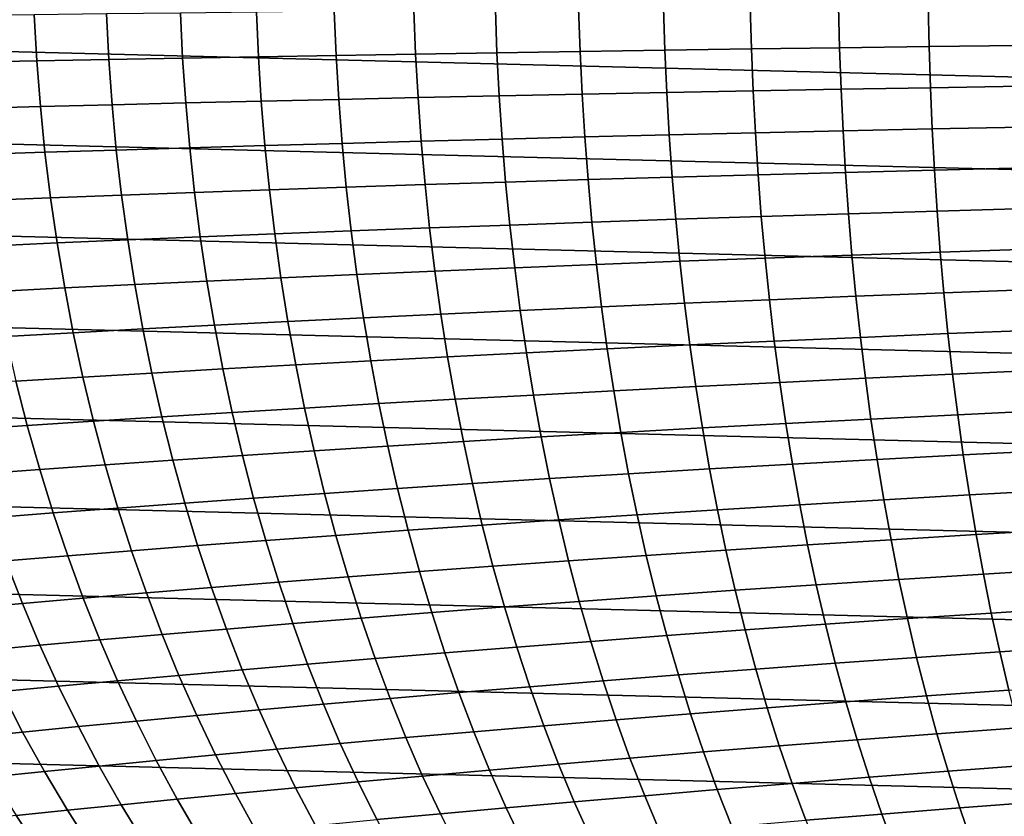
# Model space of a CAD drawing. Header units: metres. Extents: x -23 to 242, y -40 to 23.
# Tile 34 of 256: x -6 to 6, y -11 to -1. Entities that reach past the tile are written whole.
import ezdxf

# ---------------------------------------------------------------- set-up
doc = ezdxf.new("R2010")
doc.units = ezdxf.units.M
doc.layers.add('solid_10171013', color=7, linetype='CONTINUOUS')

msp = doc.modelspace()

# ---------------------------------------------------------------- linework, layer by layer
at = {"layer": 'solid_10171013'}
for points in [[(22.38517, -2.26982), (-22.471354, -1.136044), (-22.5, 0), (22.471355, -1.136009)], [(-2.781953, -1.073493, 255.236298), (-3.710905, -1.084659, 254.23671), (-3.683949, -1.635894, 254.212738), (-2.756831, -1.619231, 255.212738)], [(-1.82997, -1.062445, 256.20932), (-2.781953, -1.073493, 255.236298), (-2.756831, -1.619231, 255.212738), (-1.806633, -1.602735, 256.186249)], [(-0.855182, -1.051557, 257.156311), (-1.82997, -1.062445, 256.20932), (-1.806633, -1.602735, 256.186249), (-0.833569, -1.586469, 257.13382)], [(0.141883, -1.040851, 258.077271), (-0.855182, -1.051557, 257.156311), (-0.833569, -1.586469, 257.13382), (0.161837, -1.570466, 258.055389)], [(1.160551, -1.030341, 258.971863), (0.141883, -1.040851, 258.077271), (0.161837, -1.570466, 258.055389), (1.178911, -1.554745, 258.950714)], [(2.200145, -1.02004, 259.839874), (1.160551, -1.030341, 258.971863), (1.178911, -1.554745, 258.950714), (2.216979, -1.539327, 259.819458)], [(3.25999, -1.00996, 260.680969), (2.200145, -1.02004, 259.839874), (2.216979, -1.539327, 259.819458), (3.275366, -1.524232, 260.661377)], [(4.339083, -1.000115, 261.49472), (3.25999, -1.00996, 260.680969), (3.275366, -1.524232, 260.661377), (4.353071, -1.50948, 261.475983)], [(5.435366, -0.990519, 262.280182), (4.339083, -1.000115, 261.49472), (4.353071, -1.50948, 261.475983), (5.44804, -1.495093, 262.262299)], [(6.546572, -0.981186, 263.036255), (5.435366, -0.990519, 262.280182), (5.44804, -1.495093, 262.262299), (6.558004, -1.481092, 263.019287)], [(22.241476, -3.400968), (-22.385164, -2.269888), (-22.471354, -1.136044), (22.38517, -2.26982)], [(-5.498971, -1.107161, 252.155411), (-6.357252, -1.118407, 251.072998), (-6.32461, -1.686247, 251.048264), (-5.468243, -1.669467, 252.130844)], [(-4.61664, -1.095896, 253.209946), (-5.498971, -1.107161, 252.155411), (-5.468243, -1.669467, 252.130844), (-4.587811, -1.652661, 253.185638)], [(-3.710905, -1.084659, 254.23671), (-4.61664, -1.095896, 253.209946), (-4.587811, -1.652661, 253.185638), (-3.683949, -1.635894, 254.212738)], [(1.178911, -1.554745, 258.950714), (0.161837, -1.570466, 258.055389), (0.189372, -2.099334, 258.025085), (1.204188, -2.078516, 258.921326)], [(2.216979, -1.539327, 259.819458), (1.178911, -1.554745, 258.950714), (1.204188, -2.078516, 258.921326), (2.24011, -2.058086, 259.791077)], [(3.275366, -1.524232, 260.661377), (2.216979, -1.539327, 259.819458), (2.24011, -2.058086, 259.791077), (3.296465, -2.038069, 260.634033)], [(4.353071, -1.50948, 261.475983), (3.275366, -1.524232, 260.661377), (3.296465, -2.038069, 260.634033), (4.372251, -2.018496, 261.449768)], [(5.44804, -1.495093, 262.262299), (4.353071, -1.50948, 261.475983), (4.372251, -2.018496, 261.449768), (5.465413, -1.999395, 262.237213)], [(6.558004, -1.481092, 263.019287), (5.44804, -1.495093, 262.262299), (5.465413, -1.999395, 262.237213), (6.573687, -1.980796, 262.995361)], [(-5.468243, -1.669467, 252.130844), (-6.32461, -1.686247, 251.048264), (-6.278533, -2.252312, 251.013718), (-5.425011, -2.230158, 252.096603)], [(-4.587811, -1.652661, 253.185638), (-5.468243, -1.669467, 252.130844), (-5.425011, -2.230158, 252.096603), (-4.54739, -2.207971, 253.15181)], [(-3.683949, -1.635894, 254.212738), (-4.587811, -1.652661, 253.185638), (-4.54739, -2.207971, 253.15181), (-3.646283, -2.185831, 254.179428)], [(-2.756831, -1.619231, 255.212738), (-3.683949, -1.635894, 254.212738), (-3.646283, -2.185831, 254.179428), (-2.721848, -2.163821, 255.180054)], [(-1.806633, -1.602735, 256.186249), (-2.756831, -1.619231, 255.212738), (-2.721848, -2.163821, 255.180054), (-1.774243, -2.142023, 256.154266)], [(-0.833569, -1.586469, 257.13382), (-1.806633, -1.602735, 256.186249), (-1.774243, -2.142023, 256.154266), (-0.803663, -2.120512, 257.102631)], [(0.161837, -1.570466, 258.055389), (-0.833569, -1.586469, 257.13382), (-0.803663, -2.120512, 257.102631), (0.189372, -2.099334, 258.025085)], [(3.296465, -2.038069, 260.634033), (2.24011, -2.058086, 259.791077), (2.269728, -2.57609, 259.754517), (3.323484, -2.551259, 260.598785)], [(4.372251, -2.018496, 261.449768), (3.296465, -2.038069, 260.634033), (3.323484, -2.551259, 260.598785), (4.396824, -2.52696, 261.415863)], [(5.465413, -1.999395, 262.237213), (4.372251, -2.018496, 261.449768), (4.396824, -2.52696, 261.415863), (5.487693, -2.503232, 262.204712)], [(6.573687, -1.980796, 262.995361), (5.465413, -1.999395, 262.237213), (5.487693, -2.503232, 262.204712), (6.593825, -2.480111, 262.964294)], [(-2.721848, -2.163821, 255.180054), (-3.646283, -2.185831, 254.179428), (-3.59785, -2.734152, 254.136719), (-2.676916, -2.706966, 255.138123)], [(-1.774243, -2.142023, 256.154266), (-2.721848, -2.163821, 255.180054), (-2.676916, -2.706966, 255.138123), (-1.732682, -2.680025, 256.11322)], [(-0.803663, -2.120512, 257.102631), (-1.774243, -2.142023, 256.154266), (-1.732682, -2.680025, 256.11322), (-0.765323, -2.653421, 257.062592)], [(0.189372, -2.099334, 258.025085), (-0.803663, -2.120512, 257.102631), (-0.765323, -2.653421, 257.062592), (0.224648, -2.627207, 257.986115)], [(1.204188, -2.078516, 258.921326), (0.189372, -2.099334, 258.025085), (0.224648, -2.627207, 257.986115), (1.236557, -2.601418, 258.883545)], [(2.24011, -2.058086, 259.791077), (1.204188, -2.078516, 258.921326), (1.236557, -2.601418, 258.883545), (2.269728, -2.57609, 259.754517)], [(22.040607, -4.523273), (-22.241461, -3.401067), (-22.385164, -2.269888), (22.241476, -3.400968)], [(-5.425011, -2.230158, 252.096603), (-6.278533, -2.252312, 251.013718), (-6.219077, -2.816216, 250.96933), (-5.36929, -2.788873, 252.052658)], [(-4.54739, -2.207971, 253.15181), (-5.425011, -2.230158, 252.096603), (-5.36929, -2.788873, 252.052658), (-4.495353, -2.761487, 253.108414)], [(-3.646283, -2.185831, 254.179428), (-4.54739, -2.207971, 253.15181), (-4.495353, -2.761487, 253.108414), (-3.59785, -2.734152, 254.136719)], [(4.396824, -2.52696, 261.415863), (3.323484, -2.551259, 260.598785), (3.356622, -3.063586, 260.55542), (4.426994, -3.034667, 261.374084)], [(5.487693, -2.503232, 262.204712), (4.396824, -2.52696, 261.415863), (4.426994, -3.034667, 261.374084), (5.515083, -3.006406, 262.164581)], [(6.593825, -2.480111, 262.964294), (5.487693, -2.503232, 262.204712), (5.515083, -3.006406, 262.164581), (6.618624, -2.978851, 262.925812)], [(0.224648, -2.627207, 257.986115), (-0.765323, -2.653421, 257.062592), (-0.718409, -3.184929, 257.01355), (0.267828, -3.153832, 257.938385)], [(1.236557, -2.601418, 258.883545), (0.224648, -2.627207, 257.986115), (0.267828, -3.153832, 257.938385), (1.276197, -3.123213, 258.837158)], [(2.269728, -2.57609, 259.754517), (1.236557, -2.601418, 258.883545), (1.276197, -3.123213, 258.837158), (2.306021, -3.093116, 259.709625)], [(3.323484, -2.551259, 260.598785), (2.269728, -2.57609, 259.754517), (2.306021, -3.093116, 259.709625), (3.356622, -3.063586, 260.55542)], [(-4.495353, -2.761487, 253.108414), (-5.36929, -2.788873, 252.052658), (-5.301097, -3.34525, 251.998947), (-4.431679, -3.312868, 253.055389)], [(-3.59785, -2.734152, 254.136719), (-4.495353, -2.761487, 253.108414), (-4.431679, -3.312868, 253.055389), (-3.538594, -3.280537, 254.084488)], [(-2.676916, -2.706966, 255.138123), (-3.59785, -2.734152, 254.136719), (-3.538594, -3.280537, 254.084488), (-2.621946, -3.248366, 255.086853)], [(-1.732682, -2.680025, 256.11322), (-2.676916, -2.706966, 255.138123), (-2.621946, -3.248366, 255.086853), (-1.681835, -3.216462, 256.063019)], [(-0.765323, -2.653421, 257.062592), (-1.732682, -2.680025, 256.11322), (-1.681835, -3.216462, 256.063019), (-0.718409, -3.184929, 257.01355)], [(-5.36929, -2.788873, 252.052658), (-6.219077, -2.816216, 250.96933), (-6.146295, -3.377573, 250.9151), (-5.301097, -3.34525, 251.998947)], [(5.515083, -3.006406, 262.164581), (4.426994, -3.034667, 261.374084), (4.462964, -3.541414, 261.324188), (5.54779, -3.508725, 262.116577)], [(6.618624, -2.978851, 262.925812), (5.515083, -3.006406, 262.164581), (5.54779, -3.508725, 262.116577), (6.648287, -3.476827, 262.87973)], [(1.276197, -3.123213, 258.837158), (0.267828, -3.153832, 257.938385), (0.31907, -3.678959, 257.881714), (1.323284, -3.643664, 258.782074)], [(2.306021, -3.093116, 259.709625), (1.276197, -3.123213, 258.837158), (1.323284, -3.643664, 258.782074), (2.349179, -3.608939, 259.656189)], [(3.356622, -3.063586, 260.55542), (2.306021, -3.093116, 259.709625), (2.349179, -3.608939, 259.656189), (3.396075, -3.574838, 260.503723)], [(4.426994, -3.034667, 261.374084), (3.356622, -3.063586, 260.55542), (3.396075, -3.574838, 260.503723), (4.462964, -3.541414, 261.324188)], [(-2.621946, -3.248366, 255.086853), (-3.538594, -3.280537, 254.084488), (-3.468459, -3.824668, 254.022705), (-2.556849, -3.78772, 255.026138)], [(-1.681835, -3.216462, 256.063019), (-2.621946, -3.248366, 255.086853), (-2.556849, -3.78772, 255.026138), (-1.621585, -3.75105, 256.00354)], [(-0.718409, -3.184929, 257.01355), (-1.681835, -3.216462, 256.063019), (-1.621585, -3.75105, 256.00354), (-0.662779, -3.714772, 256.955414)], [(0.267828, -3.153832, 257.938385), (-0.718409, -3.184929, 257.01355), (-0.662779, -3.714772, 256.955414), (0.31907, -3.678959, 257.881714)], [(-5.301097, -3.34525, 251.998947), (-6.146295, -3.377573, 250.9151), (-6.060242, -3.935997, 250.850983), (-5.220447, -3.898926, 251.93544)], [(-4.431679, -3.312868, 253.055389), (-5.301097, -3.34525, 251.998947), (-5.220447, -3.898926, 251.93544), (-4.356347, -3.861777, 252.992661)], [(-3.538594, -3.280537, 254.084488), (-4.431679, -3.312868, 253.055389), (-4.356347, -3.861777, 252.992661), (-3.468459, -3.824668, 254.022705)], [(21.783203, -5.633999), (-22.040586, -4.523384), (-22.241461, -3.401067), (22.040607, -4.523273)], [(6.648287, -3.476827, 262.87973), (5.54779, -3.508725, 262.116577), (5.586018, -4.009992, 262.060516), (6.68302, -3.973854, 262.825806)], [(2.349179, -3.608939, 259.656189), (1.323284, -3.643664, 258.782074), (1.377994, -4.162533, 258.718048), (2.39939, -4.123333, 259.594025)], [(3.396075, -3.574838, 260.503723), (2.349179, -3.608939, 259.656189), (2.39939, -4.123333, 259.594025), (3.442041, -4.084799, 260.443512)], [(4.462964, -3.541414, 261.324188), (3.396075, -3.574838, 260.503723), (3.442041, -4.084799, 260.443512), (4.504936, -4.046997, 261.266022)], [(5.54779, -3.508725, 262.116577), (4.462964, -3.541414, 261.324188), (4.504936, -4.046997, 261.266022), (5.586018, -4.009992, 262.060516)], [(-0.662779, -3.714772, 256.955414), (-1.621585, -3.75105, 256.00354), (-1.551814, -4.283509, 255.934647), (-0.598292, -4.242685, 256.888031)], [(0.31907, -3.678959, 257.881714), (-0.662779, -3.714772, 256.955414), (-0.598292, -4.242685, 256.888031), (0.378538, -4.202338, 257.815948)], [(1.323284, -3.643664, 258.782074), (0.31907, -3.678959, 257.881714), (0.378538, -4.202338, 257.815948), (1.377994, -4.162533, 258.718048)], [(-3.468459, -3.824668, 254.022705), (-4.356347, -3.861777, 252.992661), (-4.269335, -4.407871, 252.920166), (-3.387387, -4.366226, 253.951248)], [(-2.556849, -3.78772, 255.026138), (-3.468459, -3.824668, 254.022705), (-3.387387, -4.366226, 253.951248), (-2.481538, -4.32473, 254.955887)], [(-1.621585, -3.75105, 256.00354), (-2.556849, -3.78772, 255.026138), (-2.481538, -4.32473, 254.955887), (-1.551814, -4.283509, 255.934647)], [(-5.220447, -3.898926, 251.93544), (-6.060242, -3.935997, 250.850983), (-5.960973, -4.491102, 250.776978), (-5.127355, -4.449539, 251.862106)], [(-4.356347, -3.861777, 252.992661), (-5.220447, -3.898926, 251.93544), (-5.127355, -4.449539, 251.862106), (-4.269335, -4.407871, 252.920166)], [(6.68302, -3.973854, 262.825806), (5.586018, -4.009992, 262.060516), (5.629972, -4.510013, 261.996155), (6.723026, -4.469744, 262.763824)], [(3.442041, -4.084799, 260.443512), (2.39939, -4.123333, 259.594025), (2.456845, -4.636073, 259.52298), (3.494719, -4.593256, 260.374634)], [(4.504936, -4.046997, 261.266022), (3.442041, -4.084799, 260.443512), (3.494719, -4.593256, 260.374634), (4.553114, -4.55121, 261.199371)], [(5.586018, -4.009992, 262.060516), (4.504936, -4.046997, 261.266022), (4.553114, -4.55121, 261.199371), (5.629972, -4.510013, 261.996155)], [(0.378538, -4.202338, 257.815948), (-0.598292, -4.242685, 256.888031), (-0.524808, -4.768401, 256.811249), (0.446392, -4.723719, 257.740936)], [(1.377994, -4.162533, 258.718048), (0.378538, -4.202338, 257.815948), (0.446392, -4.723719, 257.740936), (1.440506, -4.679585, 258.644989)], [(2.39939, -4.123333, 259.594025), (1.377994, -4.162533, 258.718048), (1.440506, -4.679585, 258.644989), (2.456845, -4.636073, 259.52298)], [(-2.481538, -4.32473, 254.955887), (-3.387387, -4.366226, 253.951248), (-3.295321, -4.904892, 253.870056), (-2.395922, -4.859097, 254.875992)], [(-1.551814, -4.283509, 255.934647), (-2.481538, -4.32473, 254.955887), (-2.395922, -4.859097, 254.875992), (-1.472405, -4.813557, 255.856232)], [(-0.598292, -4.242685, 256.888031), (-1.551814, -4.283509, 255.934647), (-1.472405, -4.813557, 255.856232), (-0.524808, -4.768401, 256.811249)], [(-5.127355, -4.449539, 251.862106), (-5.960973, -4.491102, 250.776978), (-5.848542, -5.0425, 250.693069), (-5.021836, -4.996726, 251.778885)], [(-4.269335, -4.407871, 252.920166), (-5.127355, -4.449539, 251.862106), (-5.021836, -4.996726, 251.778885), (-4.17062, -4.950813, 252.83786)], [(-3.387387, -4.366226, 253.951248), (-4.269335, -4.407871, 252.920166), (-4.17062, -4.950813, 252.83786), (-3.295321, -4.904892, 253.870056)], [(21.469774, -6.730415), (-21.783175, -5.634114), (-22.040586, -4.523384), (21.783203, -5.633999)], [(4.553114, -4.55121, 261.199371), (3.494719, -4.593256, 260.374634), (3.554306, -5.099996, 260.296814), (4.607701, -5.053851, 261.123993)], [(5.629972, -4.510013, 261.996155), (4.553114, -4.55121, 261.199371), (4.607701, -5.053851, 261.123993), (5.679858, -5.008592, 261.923279)], [(6.723026, -4.469744, 262.763824), (5.629972, -4.510013, 261.996155), (5.679858, -5.008592, 261.923279), (6.768511, -4.96431, 262.693542)], [(1.440506, -4.679585, 258.644989), (0.446392, -4.723719, 257.740936), (0.522792, -5.24285, 257.656555), (1.510996, -5.194581, 258.562653)], [(2.456845, -4.636073, 259.52298), (1.440506, -4.679585, 258.644989), (1.510996, -5.194581, 258.562653), (2.521731, -5.146934, 259.442871)], [(3.494719, -4.593256, 260.374634), (2.456845, -4.636073, 259.52298), (2.521731, -5.146934, 259.442871), (3.554306, -5.099996, 260.296814)], [(-1.472405, -4.813557, 255.856232), (-2.395922, -4.859097, 254.875992), (-2.299914, -5.39052, 254.786362), (-1.383242, -5.340912, 255.768173)], [(-0.524808, -4.768401, 256.811249), (-1.472405, -4.813557, 255.856232), (-1.383242, -5.340912, 255.768173), (-0.442185, -5.291656, 256.724945)], [(0.446392, -4.723719, 257.740936), (-0.524808, -4.768401, 256.811249), (-0.442185, -5.291656, 256.724945), (0.522792, -5.24285, 257.656555)], [(-3.295321, -4.904892, 253.870056), (-4.17062, -4.950813, 252.83786), (-4.060182, -5.490261, 252.745667), (-3.192206, -5.440347, 253.779022)], [(-2.395922, -4.859097, 254.875992), (-3.295321, -4.904892, 253.870056), (-3.192206, -5.440347, 253.779022), (-2.299914, -5.39052, 254.786362)], [(-5.021836, -4.996726, 251.778885), (-5.848542, -5.0425, 250.693069), (-5.723004, -5.589808, 250.599213), (-4.903907, -5.540126, 251.685745)], [(-4.17062, -4.950813, 252.83786), (-5.021836, -4.996726, 251.778885), (-4.903907, -5.540126, 251.685745), (-4.060182, -5.490261, 252.745667)], [(4.607701, -5.053851, 261.123993), (3.554306, -5.099996, 260.296814), (3.620992, -5.60475, 260.209961), (4.668891, -5.554666, 261.039703)], [(5.679858, -5.008592, 261.923279), (4.607701, -5.053851, 261.123993), (4.668891, -5.554666, 261.039703), (5.735873, -5.505489, 261.841705)], [(6.768511, -4.96431, 262.693542), (5.679858, -5.008592, 261.923279), (5.735873, -5.505489, 261.841705), (6.81967, -5.457323, 262.614746)], [(2.521731, -5.146934, 259.442871), (1.510996, -5.194581, 258.562653), (1.589635, -5.707226, 258.470947), (2.594233, -5.655636, 259.353516)], [(3.554306, -5.099996, 260.296814), (2.521731, -5.146934, 259.442871), (2.594233, -5.655636, 259.353516), (3.620992, -5.60475, 260.209961)], [(-0.442185, -5.291656, 256.724945), (-1.383242, -5.340912, 255.768173), (-1.284209, -5.86523, 255.670349), (-0.350284, -5.812121, 256.628967)], [(0.522792, -5.24285, 257.656555), (-0.442185, -5.291656, 256.724945), (-0.350284, -5.812121, 256.628967), (0.607896, -5.75942, 257.562622)], [(1.510996, -5.194581, 258.562653), (0.522792, -5.24285, 257.656555), (0.607896, -5.75942, 257.562622), (1.589635, -5.707226, 258.470947)], [(-2.299914, -5.39052, 254.786362), (-3.192206, -5.440347, 253.779022), (-3.077981, -5.972211, 253.678101), (-2.193424, -5.918638, 254.686874)], [(-1.383242, -5.340912, 255.768173), (-2.299914, -5.39052, 254.786362), (-2.193424, -5.918638, 254.686874), (-1.284209, -5.86523, 255.670349)], [(-4.903907, -5.540126, 251.685745), (-5.723004, -5.589808, 250.599213), (-5.584404, -6.132583, 250.495407), (-4.773575, -6.079319, 251.582642)], [(-4.060182, -5.490261, 252.745667), (-4.903907, -5.540126, 251.685745), (-4.773575, -6.079319, 251.582642), (-3.937993, -6.025817, 252.643524)], [(-3.192206, -5.440347, 253.779022), (-4.060182, -5.490261, 252.745667), (-3.937993, -6.025817, 252.643524), (-3.077981, -5.972211, 253.678101)], [(5.735873, -5.505489, 261.841705), (4.668891, -5.554666, 261.039703), (4.736856, -6.053229, 260.94635), (5.798186, -6.000304, 261.751251)], [(6.81967, -5.457323, 262.614746), (5.735873, -5.505489, 261.841705), (5.798186, -6.000304, 261.751251), (6.876671, -5.948411, 262.527252)], [(21.101337, -7.809125), (-21.469736, -6.730536), (-21.783175, -5.634114), (21.469774, -6.730415)], [(-5.723004, -5.589808, 250.599213), (-6.516025, -5.639169, 249.487274), (-6.369095, -6.18547, 249.383041), (-5.584404, -6.132583, 250.495407)], [(2.594233, -5.655636, 259.353516), (1.589635, -5.707226, 258.470947), (1.676578, -6.217022, 258.369659), (2.674511, -6.161705, 259.25473)], [(3.620992, -5.60475, 260.209961), (2.594233, -5.655636, 259.353516), (2.674511, -6.161705, 259.25473), (3.694945, -6.107069, 260.1138)], [(4.668891, -5.554666, 261.039703), (3.620992, -5.60475, 260.209961), (3.694945, -6.107069, 260.1138), (4.736856, -6.053229, 260.94635)], [(0.607896, -5.75942, 257.562622), (-0.350284, -5.812121, 256.628967), (-0.248974, -6.329259, 256.523224), (0.701849, -6.272912, 257.459015)], [(1.589635, -5.707226, 258.470947), (0.607896, -5.75942, 257.562622), (0.701849, -6.272912, 257.459015), (1.676578, -6.217022, 258.369659)], [(-1.284209, -5.86523, 255.670349), (-2.193424, -5.918638, 254.686874), (-2.076358, -6.442875, 254.577454), (-1.175191, -6.385953, 255.562653)], [(-0.350284, -5.812121, 256.628967), (-1.284209, -5.86523, 255.670349), (-1.175191, -6.385953, 255.562653), (-0.248974, -6.329259, 256.523224)], [(-3.077981, -5.972211, 253.678101), (-3.937993, -6.025817, 252.643524), (-3.804008, -6.556876, 252.531372), (-2.952574, -6.499894, 253.567184)], [(-2.193424, -5.918638, 254.686874), (-3.077981, -5.972211, 253.678101), (-2.952574, -6.499894, 253.567184), (-2.076358, -6.442875, 254.577454)], [(5.798186, -6.000304, 261.751251), (4.736856, -6.053229, 260.94635), (4.811758, -6.549081, 260.84375), (5.86696, -6.492606, 261.651703)], [(6.876671, -5.948411, 262.527252), (5.798186, -6.000304, 261.751251), (5.86696, -6.492606, 261.651703), (6.939673, -6.437171, 262.430908)], [(-5.584404, -6.132583, 250.495407), (-6.369095, -6.18547, 249.383041), (-6.208484, -6.726264, 249.26889), (-5.432756, -6.670196, 250.381622)], [(-4.773575, -6.079319, 251.582642), (-5.584404, -6.132583, 250.495407), (-5.432756, -6.670196, 250.381622), (-4.630824, -6.613688, 251.469513)], [(-3.937993, -6.025817, 252.643524), (-4.773575, -6.079319, 251.582642), (-4.630824, -6.613688, 251.469513), (-3.804008, -6.556876, 252.531372)], [(3.694945, -6.107069, 260.1138), (2.674511, -6.161705, 259.25473), (2.762725, -6.664623, 259.146393), (3.776327, -6.606464, 260.00827)], [(4.736856, -6.053229, 260.94635), (3.694945, -6.107069, 260.1138), (3.776327, -6.606464, 260.00827), (4.811758, -6.549081, 260.84375)], [(1.676578, -6.217022, 258.369659), (0.701849, -6.272912, 257.459015), (0.804792, -6.782759, 257.345612), (1.771978, -6.72343, 258.258698)], [(2.674511, -6.161705, 259.25473), (1.676578, -6.217022, 258.369659), (1.771978, -6.72343, 258.258698), (2.762725, -6.664623, 259.146393)], [(-0.248974, -6.329259, 256.523224), (-1.175191, -6.385953, 255.562653), (-1.056074, -6.902476, 255.444962), (-0.138127, -6.842483, 256.407562)], [(0.701849, -6.272912, 257.459015), (-0.248974, -6.329259, 256.523224), (-0.138127, -6.842483, 256.407562), (0.804792, -6.782759, 257.345612)], [(-2.952574, -6.499894, 253.567184), (-3.804008, -6.556876, 252.531372), (-3.658178, -7.082789, 252.409149), (-2.815914, -7.022759, 253.446198)], [(-2.076358, -6.442875, 254.577454), (-2.952574, -6.499894, 253.567184), (-2.815914, -7.022759, 253.446198), (-1.94862, -6.962611, 254.457977)], [(-1.175191, -6.385953, 255.562653), (-2.076358, -6.442875, 254.577454), (-1.94862, -6.962611, 254.457977), (-1.056074, -6.902476, 255.444962)], [(5.86696, -6.492606, 261.651703), (4.811758, -6.549081, 260.84375), (4.89376, -7.041758, 260.73175), (5.942358, -6.98196, 261.542938)], [(6.939673, -6.437171, 262.430908), (5.86696, -6.492606, 261.651703), (5.942358, -6.98196, 261.542938), (7.008838, -6.923201, 262.3255)], [(-4.630824, -6.613688, 251.469513), (-5.432756, -6.670196, 250.381622), (-5.268064, -7.201979, 250.257812), (-4.47563, -7.142573, 251.346344)], [(-3.804008, -6.556876, 252.531372), (-4.630824, -6.613688, 251.469513), (-4.47563, -7.142573, 251.346344), (-3.658178, -7.082789, 252.409149)], [(3.776327, -6.606464, 260.00827), (2.762725, -6.664623, 259.146393), (2.859032, -7.163877, 259.02832), (3.8653, -7.102446, 259.893127)], [(4.811758, -6.549081, 260.84375), (3.776327, -6.606464, 260.00827), (3.8653, -7.102446, 259.893127), (4.89376, -7.041758, 260.73175)], [(20.678612, -8.868203), (-21.101294, -7.809244), (-21.469736, -6.730536), (21.101337, -7.809125)], [(-5.432756, -6.670196, 250.381622), (-6.208484, -6.726264, 249.26889), (-6.03423, -7.260874, 249.144775), (-5.268064, -7.201979, 250.257812)], [(1.771978, -6.72343, 258.258698), (0.804792, -6.782759, 257.345612), (0.916866, -7.288398, 257.222229), (1.875984, -7.225907, 258.137848)], [(2.762725, -6.664623, 259.146393), (1.771978, -6.72343, 258.258698), (1.875984, -7.225907, 258.137848), (2.859032, -7.163877, 259.02832)], [(-0.138127, -6.842483, 256.407562), (-1.056074, -6.902476, 255.444962), (-0.926745, -7.414195, 255.317169), (-0.017613, -7.351207, 256.28186)], [(0.804792, -6.782759, 257.345612), (-0.138127, -6.842483, 256.407562), (-0.017613, -7.351207, 256.28186), (0.916866, -7.288398, 257.222229)], [(-1.94862, -6.962611, 254.457977), (-2.815914, -7.022759, 253.446198), (-2.667926, -7.540171, 253.315048), (-1.810116, -7.477225, 254.328369)], [(-1.056074, -6.902476, 255.444962), (-1.94862, -6.962611, 254.457977), (-1.810116, -7.477225, 254.328369), (-0.926745, -7.414195, 255.317169)], [(5.942358, -6.98196, 261.542938), (4.89376, -7.041758, 260.73175), (4.98303, -7.5308, 260.610138), (6.024548, -7.467936, 261.424774)], [(7.008838, -6.923201, 262.3255), (5.942358, -6.98196, 261.542938), (6.024548, -7.467936, 261.424774), (7.084328, -7.406095, 262.210876)], [(-3.658178, -7.082789, 252.409149), (-4.47563, -7.142573, 251.346344), (-4.307971, -7.665315, 251.213058), (-3.500453, -7.602909, 252.276764)], [(-2.815914, -7.022759, 253.446198), (-3.658178, -7.082789, 252.409149), (-3.500453, -7.602909, 252.276764), (-2.667926, -7.540171, 253.315048)], [(3.8653, -7.102446, 259.893127), (2.859032, -7.163877, 259.02832), (2.963593, -7.658949, 258.90036), (3.962029, -7.594525, 259.76828)], [(4.89376, -7.041758, 260.73175), (3.8653, -7.102446, 259.893127), (3.962029, -7.594525, 259.76828), (4.98303, -7.5308, 260.610138)], [(-5.268064, -7.201979, 250.257812), (-6.03423, -7.260874, 249.144775), (-5.84637, -7.788624, 249.010712), (-5.090336, -7.727262, 250.123962)], [(-4.47563, -7.142573, 251.346344), (-5.268064, -7.201979, 250.257812), (-5.090336, -7.727262, 250.123962), (-4.307971, -7.665315, 251.213058)], [(1.875984, -7.225907, 258.137848), (0.916866, -7.288398, 257.222229), (1.038217, -7.789265, 257.088745), (1.988752, -7.723914, 258.00705)], [(2.859032, -7.163877, 259.02832), (1.875984, -7.225907, 258.137848), (1.988752, -7.723914, 258.00705), (2.963593, -7.658949, 258.90036)], [(0.916866, -7.288398, 257.222229), (-0.017613, -7.351207, 256.28186), (0.1127, -7.854847, 256.145966), (1.038217, -7.789265, 257.088745)], [(-0.926745, -7.414195, 255.317169), (-1.810116, -7.477225, 254.328369), (-1.660748, -7.986094, 254.188522), (-0.787087, -7.920505, 255.179169)], [(-0.017613, -7.351207, 256.28186), (-0.926745, -7.414195, 255.317169), (-0.787087, -7.920505, 255.179169), (0.1127, -7.854847, 256.145966)], [(6.024548, -7.467936, 261.424774), (4.98303, -7.5308, 260.610138), (5.079732, -8.015745, 260.47879), (6.11369, -7.950099, 261.297028)], [(7.084328, -7.406095, 262.210876), (6.024548, -7.467936, 261.424774), (6.11369, -7.950099, 261.297028), (7.166306, -7.885451, 262.086884)], [(-2.667926, -7.540171, 253.315048), (-3.500453, -7.602909, 252.276764), (-3.330781, -8.116586, 252.134186), (-2.508534, -8.051494, 253.173676)], [(-1.810116, -7.477225, 254.328369), (-2.667926, -7.540171, 253.315048), (-2.508534, -8.051494, 253.173676), (-1.660748, -7.986094, 254.188522)], [(4.98303, -7.5308, 260.610138), (3.962029, -7.594525, 259.76828), (4.066677, -8.082213, 259.633514), (5.079732, -8.015745, 260.47879)], [(-4.307971, -7.665315, 251.213058), (-5.090336, -7.727262, 250.123962), (-4.899575, -8.245376, 249.980057), (-4.127822, -8.181252, 251.069626)], [(-3.500453, -7.602909, 252.276764), (-4.307971, -7.665315, 251.213058), (-4.127822, -8.181252, 251.069626), (-3.330781, -8.116586, 252.134186)], [(2.963593, -7.658949, 258.90036), (1.988752, -7.723914, 258.00705), (2.110432, -8.216909, 257.866089), (3.076567, -8.149324, 258.76239)], [(3.962029, -7.594525, 259.76828), (2.963593, -7.658949, 258.90036), (3.076567, -8.149324, 258.76239), (4.066677, -8.082213, 259.633514)], [(20.202705, -9.904541), (-20.678564, -8.868315), (-21.101294, -7.809244), (20.678612, -8.868203)], [(-5.84637, -7.788624, 249.010712), (-6.574738, -7.849272, 247.87471), (-6.362648, -8.371506, 247.730988), (-5.644935, -8.308833, 248.866699)], [(-5.090336, -7.727262, 250.123962), (-5.84637, -7.788624, 249.010712), (-5.644935, -8.308833, 248.866699), (-4.899575, -8.245376, 249.980057)], [(1.038217, -7.789265, 257.088745), (0.1127, -7.854847, 256.145966), (0.252942, -8.352817, 255.999817), (1.168986, -8.284797, 256.945068)], [(1.988752, -7.723914, 258.00705), (1.038217, -7.789265, 257.088745), (1.168986, -8.284797, 256.945068), (2.110432, -8.216909, 257.866089)], [(-0.787087, -7.920505, 255.179169), (-1.660748, -7.986094, 254.188522), (-1.50042, -8.488598, 254.038345), (-0.636987, -8.420801, 255.030838)], [(0.1127, -7.854847, 256.145966), (-0.787087, -7.920505, 255.179169), (-0.636987, -8.420801, 255.030838), (0.252942, -8.352817, 255.999817)], [(6.11369, -7.950099, 261.297028), (5.079732, -8.015745, 260.47879), (5.184029, -8.496133, 260.337524), (6.20995, -8.428018, 261.159515)], [(7.166306, -7.885451, 262.086884), (6.11369, -7.950099, 261.297028), (6.20995, -8.428018, 261.159515), (7.25493, -8.360866, 261.953278)], [(-2.508534, -8.051494, 253.173676), (-3.330781, -8.116586, 252.134186), (-3.149113, -8.623171, 251.981339), (-2.337664, -8.55609, 253.021988)], [(-1.660748, -7.986094, 254.188522), (-2.508534, -8.051494, 253.173676), (-2.337664, -8.55609, 253.021988), (-1.50042, -8.488598, 254.038345)], [(5.079732, -8.015745, 260.47879), (4.066677, -8.082213, 259.633514), (4.179404, -8.56502, 259.488708), (5.184029, -8.496133, 260.337524)], [(-4.127822, -8.181252, 251.069626), (-4.899575, -8.245376, 249.980057), (-4.695785, -8.755651, 249.826035), (-3.935159, -8.689728, 250.916)], [(-3.330781, -8.116586, 252.134186), (-4.127822, -8.181252, 251.069626), (-3.935159, -8.689728, 250.916), (-3.149113, -8.623171, 251.981339)], [(3.076567, -8.149324, 258.76239), (2.110432, -8.216909, 257.866089), (2.241176, -8.704351, 257.714844), (3.19811, -8.634488, 258.614258)], [(4.066677, -8.082213, 259.633514), (3.076567, -8.149324, 258.76239), (3.19811, -8.634488, 258.614258), (4.179404, -8.56502, 259.488708)], [(-5.644935, -8.308833, 248.866699), (-6.362648, -8.371506, 247.730988), (-6.136521, -8.885141, 247.577438), (-5.429965, -8.820827, 248.712708)], [(-4.899575, -8.245376, 249.980057), (-5.644935, -8.308833, 248.866699), (-5.429965, -8.820827, 248.712708), (-4.695785, -8.755651, 249.826035)], [(1.168986, -8.284797, 256.945068), (0.252942, -8.352817, 255.999817), (0.403242, -8.844531, 255.843246), (1.309315, -8.774427, 256.791016)], [(2.110432, -8.216909, 257.866089), (1.168986, -8.284797, 256.945068), (1.309315, -8.774427, 256.791016), (2.241176, -8.704351, 257.714844)], [(-0.636987, -8.420801, 255.030838), (-1.50042, -8.488598, 254.038345), (-1.329038, -8.984115, 253.877731), (-0.47633, -8.91448, 254.87207)], [(0.252942, -8.352817, 255.999817), (-0.636987, -8.420801, 255.030838), (-0.47633, -8.91448, 254.87207), (0.403242, -8.844531, 255.843246)], [(6.20995, -8.428018, 261.159515), (5.184029, -8.496133, 260.337524), (5.296086, -8.971499, 260.186188), (6.313492, -8.901258, 261.012085)], [(7.25493, -8.360866, 261.953278), (6.20995, -8.428018, 261.159515), (6.313492, -8.901258, 261.012085), (7.350364, -8.831937, 261.809967)], [(-1.50042, -8.488598, 254.038345), (-2.337664, -8.55609, 253.021988), (-2.155242, -9.053327, 252.859894), (-1.329038, -8.984115, 253.877731)], [(5.184029, -8.496133, 260.337524), (4.179404, -8.56502, 259.488708), (4.300375, -9.042457, 259.333649), (5.296086, -8.971499, 260.186188)], [(-3.149113, -8.623171, 251.981339), (-3.935159, -8.689728, 250.916), (-3.729961, -9.190081, 250.752121), (-2.955399, -9.122016, 251.818146)], [(-2.337664, -8.55609, 253.021988), (-3.149113, -8.623171, 251.981339), (-2.955399, -9.122016, 251.818146), (-2.155242, -9.053327, 252.859894)], [(3.19811, -8.634488, 258.614258), (2.241176, -8.704351, 257.714844), (2.381135, -9.185701, 257.553162), (3.328383, -9.113923, 258.45575)], [(4.179404, -8.56502, 259.488708), (3.19811, -8.634488, 258.614258), (3.328383, -9.113923, 258.45575), (4.300375, -9.042457, 259.333649)], [(-4.695785, -8.755651, 249.826035), (-5.429965, -8.820827, 248.712708), (-5.201494, -9.323925, 248.548737), (-4.478974, -9.257419, 249.661896)], [(-3.935159, -8.689728, 250.916), (-4.695785, -8.755651, 249.826035), (-4.478974, -9.257419, 249.661896), (-3.729961, -9.190081, 250.752121)], [(1.309315, -8.774427, 256.791016), (0.403242, -8.844531, 255.843246), (0.56373, -9.329405, 255.676132), (1.459346, -9.257594, 256.626434)], [(2.241176, -8.704351, 257.714844), (1.309315, -8.774427, 256.791016), (1.459346, -9.257594, 256.626434), (2.381135, -9.185701, 257.553162)], [(19.675173, -10.914987), (-20.202652, -9.90465), (-20.678564, -8.868315), (20.202705, -9.904541)], [(-5.429965, -8.820827, 248.712708), (-6.136521, -8.885141, 247.577438), (-5.896425, -9.389496, 247.414078), (-5.201494, -9.323925, 248.548737)], [(0.403242, -8.844531, 255.843246), (-0.47633, -8.91448, 254.87207), (-0.305002, -9.400936, 254.702744), (0.56373, -9.329405, 255.676132)], [(6.313492, -8.901258, 261.012085), (5.296086, -8.971499, 260.186188), (5.416062, -9.441386, 260.024597), (6.424472, -9.369389, 260.854553)], [(7.350364, -8.831937, 261.809967), (6.313492, -8.901258, 261.012085), (6.424472, -9.369389, 260.854553), (7.452762, -9.29826, 261.656708)], [(-1.329038, -8.984115, 253.877731), (-2.155242, -9.053327, 252.859894), (-1.961195, -9.542566, 252.687317), (-1.146504, -9.472024, 253.706573)], [(-0.47633, -8.91448, 254.87207), (-1.329038, -8.984115, 253.877731), (-1.146504, -9.472024, 253.706573), (-0.305002, -9.400936, 254.702744)], [(5.296086, -8.971499, 260.186188), (4.300375, -9.042457, 259.333649), (4.429745, -9.514034, 259.168243), (5.416062, -9.441386, 260.024597)], [(-2.955399, -9.122016, 251.818146), (-3.729961, -9.190081, 250.752121), (-3.512203, -9.681651, 250.577957), (-2.74959, -9.612473, 251.644562)], [(-2.155242, -9.053327, 252.859894), (-2.955399, -9.122016, 251.818146), (-2.74959, -9.612473, 251.644562), (-1.961195, -9.542566, 252.687317)], [(3.328383, -9.113923, 258.45575), (2.381135, -9.185701, 257.553162), (2.530456, -9.660419, 257.38089), (3.467536, -9.587115, 258.286743)], [(4.300375, -9.042457, 259.333649), (3.328383, -9.113923, 258.45575), (3.467536, -9.587115, 258.286743), (4.429745, -9.514034, 259.168243)], [(-4.478974, -9.257419, 249.661896), (-5.201494, -9.323925, 248.548737), (-4.959558, -9.817451, 248.374771), (-4.249146, -9.750009, 249.48761)], [(-3.729961, -9.190081, 250.752121), (-4.478974, -9.257419, 249.661896), (-4.249146, -9.750009, 249.48761), (-3.512203, -9.681651, 250.577957)], [(1.459346, -9.257594, 256.626434), (0.56373, -9.329405, 255.676132), (0.734529, -9.806853, 255.498337), (1.619216, -9.733734, 256.451233)], [(2.381135, -9.185701, 257.553162), (1.459346, -9.257594, 256.626434), (1.619216, -9.733734, 256.451233), (2.530456, -9.660419, 257.38089)], [(-5.896425, -9.389496, 247.414078), (-6.562673, -9.454025, 246.259399), (-6.296741, -9.949206, 246.08754), (-5.642426, -9.883883, 247.240936)], [(-5.201494, -9.323925, 248.548737), (-5.896425, -9.389496, 247.414078), (-5.642426, -9.883883, 247.240936), (-4.959558, -9.817451, 248.374771)], [(0.56373, -9.329405, 255.676132), (-0.305002, -9.400936, 254.702744), (-0.122896, -9.879566, 254.522766), (0.734529, -9.806853, 255.498337)], [(6.424472, -9.369389, 260.854553), (5.416062, -9.441386, 260.024597), (5.544116, -9.905331, 259.85257), (6.543051, -9.831977, 260.686737)], [(-1.146504, -9.472024, 253.706573), (-1.961195, -9.542566, 252.687317), (-1.755455, -10.023173, 252.504166), (-0.952732, -9.951704, 253.524796)], [(-0.305002, -9.400936, 254.702744), (-1.146504, -9.472024, 253.706573), (-0.952732, -9.951704, 253.524796), (-0.122896, -9.879566, 254.522766)], [(4.429745, -9.514034, 259.168243), (3.467536, -9.587115, 258.286743), (3.615726, -10.053548, 258.107117), (4.567674, -9.979264, 258.992249)], [(5.416062, -9.441386, 260.024597), (4.429745, -9.514034, 259.168243), (4.567674, -9.979264, 258.992249), (5.544116, -9.905331, 259.85257)], [(-2.74959, -9.612473, 251.644562), (-3.512203, -9.681651, 250.577957), (-3.281868, -10.16378, 250.393448), (-2.531642, -10.093892, 251.460495)], [(-1.961195, -9.542566, 252.687317), (-2.74959, -9.612473, 251.644562), (-2.531642, -10.093892, 251.460495), (-1.755455, -10.023173, 252.504166)], [(3.467536, -9.587115, 258.286743), (2.530456, -9.660419, 257.38089), (2.689286, -10.12796, 257.197906), (3.615726, -10.053548, 258.107117)], [(-4.249146, -9.750009, 249.48761), (-4.959558, -9.817451, 248.374771), (-4.704201, -10.300728, 248.190811), (-4.006314, -10.232754, 249.303116)], [(-3.512203, -9.681651, 250.577957), (-4.249146, -9.750009, 249.48761), (-4.006314, -10.232754, 249.303116), (-3.281868, -10.16378, 250.393448)], [(1.619216, -9.733734, 256.451233), (0.734529, -9.806853, 255.498337), (0.915766, -10.27629, 255.309753), (1.789063, -10.202281, 256.265259)], [(2.530456, -9.660419, 257.38089), (1.619216, -9.733734, 256.451233), (1.789063, -10.202281, 256.265259), (2.689286, -10.12796, 257.197906)], [(-4.959558, -9.817451, 248.374771), (-5.642426, -9.883883, 247.240936), (-5.374601, -10.367617, 247.057999), (-4.704201, -10.300728, 248.190811)], [(0.734529, -9.806853, 255.498337), (-0.122896, -9.879566, 254.522766), (0.070101, -10.349766, 254.331985), (0.915766, -10.27629, 255.309753)], [(6.543051, -9.831977, 260.686737), (5.544116, -9.905331, 259.85257), (5.680369, -10.36282, 259.669983), (6.669353, -10.288536, 260.508514)], [(19.09683, -11.89794), (-19.675112, -10.915094), (-20.202652, -9.90465), (19.675173, -10.914987)], [(-5.642426, -9.883883, 247.240936), (-6.296741, -9.949206, 246.08754), (-6.016591, -10.433335, 245.906143), (-5.374601, -10.367617, 247.057999)], [(-0.952732, -9.951704, 253.524796), (-1.755455, -10.023173, 252.504166), (-1.537951, -10.494512, 252.310349), (-0.747627, -10.422534, 253.332275)], [(-0.122896, -9.879566, 254.522766), (-0.952732, -9.951704, 253.524796), (-0.747627, -10.422534, 253.332275), (0.070101, -10.349766, 254.331985)], [(4.567674, -9.979264, 258.992249), (3.615726, -10.053548, 258.107117), (3.773057, -10.51266, 257.916687), (4.714276, -10.437608, 258.805573)], [(5.544116, -9.905331, 259.85257), (4.567674, -9.979264, 258.992249), (4.714276, -10.437608, 258.805573), (5.680369, -10.36282, 259.669983)], [(-2.531642, -10.093892, 251.460495), (-3.281868, -10.16378, 250.393448), (-3.038937, -10.635808, 250.198517), (-2.301508, -10.565627, 251.265884)], [(-1.755455, -10.023173, 252.504166), (-2.531642, -10.093892, 251.460495), (-2.301508, -10.565627, 251.265884), (-1.537951, -10.494512, 252.310349)], [(3.615726, -10.053548, 258.107117), (2.689286, -10.12796, 257.197906), (2.857721, -10.587746, 257.004089), (3.773057, -10.51266, 257.916687)], [(-4.006314, -10.232754, 249.303116), (-4.704201, -10.300728, 248.190811), (-4.435461, -10.773077, 247.996841), (-3.750487, -10.704984, 249.108414)], [(-3.281868, -10.16378, 250.393448), (-4.006314, -10.232754, 249.303116), (-3.750487, -10.704984, 249.108414), (-3.038937, -10.635808, 250.198517)], [(1.789063, -10.202281, 256.265259), (0.915766, -10.27629, 255.309753), (1.107508, -10.737093, 255.110291), (1.96897, -10.662633, 256.06842)], [(2.689286, -10.12796, 257.197906), (1.789063, -10.202281, 256.265259), (1.96897, -10.662633, 256.06842), (2.857721, -10.587746, 257.004089)], [(-4.704201, -10.300728, 248.190811), (-5.374601, -10.367617, 247.057999), (-5.09302, -10.840014, 246.86528), (-4.435461, -10.773077, 247.996841)], [(0.070101, -10.349766, 254.331985), (-0.747627, -10.422534, 253.332275), (-0.531162, -10.883863, 253.128967), (0.274037, -10.810896, 254.130371)], [(0.915766, -10.27629, 255.309753), (0.070101, -10.349766, 254.331985), (0.274037, -10.810896, 254.130371), (1.107508, -10.737093, 255.110291)], [(6.669353, -10.288536, 260.508514), (5.680369, -10.36282, 259.669983), (5.824831, -10.813205, 259.476837), (6.803402, -10.738436, 260.319824)], [(-5.374601, -10.367617, 247.057999), (-6.016591, -10.433335, 245.906143), (-5.722327, -10.90572, 245.71521), (-5.09302, -10.840014, 246.86528)], [(-0.747627, -10.422534, 253.332275), (-1.537951, -10.494512, 252.310349), (-1.308677, -10.955919, 252.105865), (-0.531162, -10.883863, 253.128967)], [(4.714276, -10.437608, 258.805573), (3.773057, -10.51266, 257.916687), (3.939506, -10.963767, 257.715546), (4.869544, -10.888397, 258.608276)], [(5.680369, -10.36282, 259.669983), (4.714276, -10.437608, 258.805573), (4.869544, -10.888397, 258.608276), (5.824831, -10.813205, 259.476837)], [(-2.301508, -10.565627, 251.265884), (-3.038937, -10.635808, 250.198517), (-2.783458, -11.097055, 249.99321), (-2.05921, -11.027003, 251.060715)], [(-1.537951, -10.494512, 252.310349), (-2.301508, -10.565627, 251.265884), (-2.05921, -11.027003, 251.060715), (-1.308677, -10.955919, 252.105865)], [(2.857721, -10.587746, 257.004089), (1.96897, -10.662633, 256.06842), (2.158871, -11.114077, 255.860764), (3.035716, -11.039072, 256.799469)], [(3.773057, -10.51266, 257.916687), (2.857721, -10.587746, 257.004089), (3.035716, -11.039072, 256.799469), (3.939506, -10.963767, 257.715546)], [(-3.750487, -10.704984, 249.108414), (-4.435461, -10.773077, 247.996841), (-4.153446, -11.233809, 247.792877), (-3.48174, -11.166013, 248.903503)], [(-3.038937, -10.635808, 250.198517), (-3.750487, -10.704984, 249.108414), (-3.48174, -11.166013, 248.903503), (-2.783458, -11.097055, 249.99321)], [(1.96897, -10.662633, 256.06842), (1.107508, -10.737093, 255.110291), (1.309666, -11.18854, 254.900055), (2.158871, -11.114077, 255.860764)], [(-5.09302, -10.840014, 246.86528), (-5.722327, -10.90572, 245.71521), (-5.414124, -11.365664, 245.514816), (-4.797824, -11.300383, 246.662827)], [(-4.435461, -10.773077, 247.996841), (-5.09302, -10.840014, 246.86528), (-4.797824, -11.300383, 246.662827), (-4.153446, -11.233809, 247.792877)], [(0.274037, -10.810896, 254.130371), (-0.531162, -10.883863, 253.128967), (-0.303477, -11.334955, 252.915024), (0.488797, -11.262227, 253.918015)], [(1.107508, -10.737093, 255.110291), (0.274037, -10.810896, 254.130371), (0.488797, -11.262227, 253.918015), (1.309666, -11.18854, 254.900055)], [(5.824831, -10.813205, 259.476837), (4.869544, -10.888397, 258.608276), (5.033455, -11.330943, 258.400299), (5.977497, -11.255812, 259.273102)], [(6.803402, -10.738436, 260.319824), (5.824831, -10.813205, 259.476837), (5.977497, -11.255812, 259.273102), (6.945211, -11.181023, 260.120667)], [(-5.722327, -10.90572, 245.71521), (-6.322643, -10.970119, 244.548035), (-6.001693, -11.429593, 244.350266), (-5.414124, -11.365664, 245.514816)], [(-0.531162, -10.883863, 253.128967), (-1.308677, -10.955919, 252.105865), (-1.067803, -11.406658, 251.890839), (-0.303477, -11.334955, 252.915024)], [(4.869544, -10.888397, 258.608276), (3.939506, -10.963767, 257.715546), (4.11503, -11.406162, 257.503693), (5.033455, -11.330943, 258.400299)]]:
    msp.add_3dface(points, dxfattribs=at)

doc.saveas('drawing.dxf')
